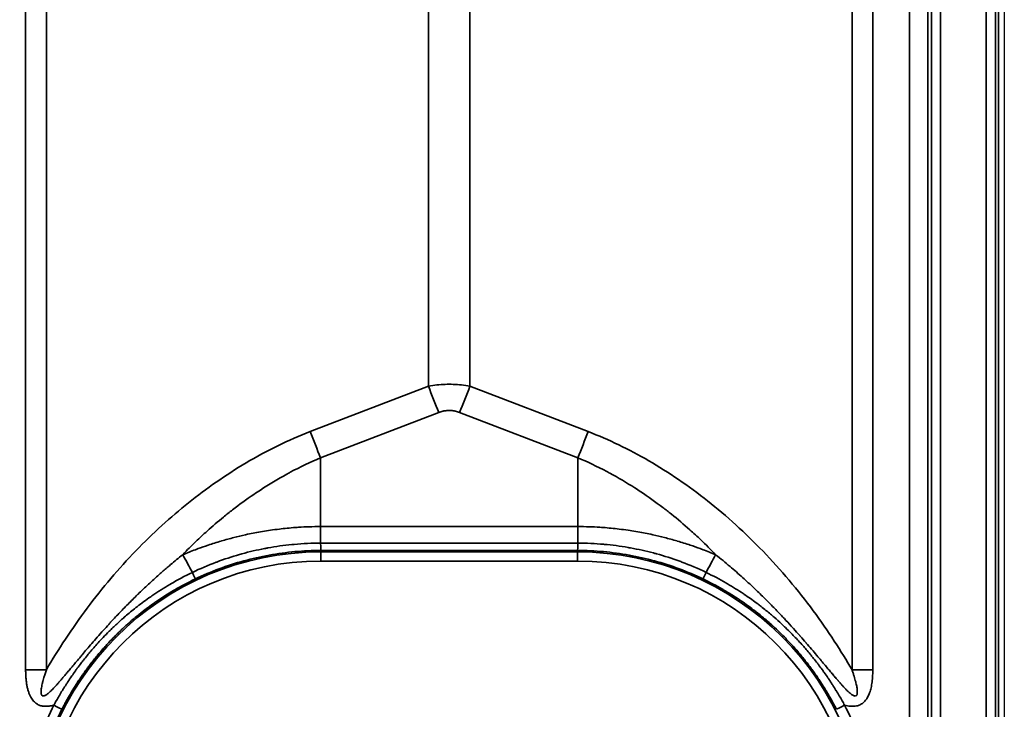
# Model space of a CAD drawing. Header units: millimetres. Extents: x -12192 to 12192, y -600 to 5895.
# Tile 59 of 118: x 1669 to 1724, y 3460 to 3498. Entities that reach past the tile are written whole.
import ezdxf

# ---------------------------------------------------------------- set-up
doc = ezdxf.new("R2010")
doc.units = ezdxf.units.MM
doc.header["$LTSCALE"] = 20
doc.layers.add('_Sichtbarkanten', color=7, linetype='Continuous', lineweight=25)
doc.layers.add('Sichtbar schmal (ISO)', color=7, linetype='Continuous', lineweight=35)

msp = doc.modelspace()

# ---------------------------------------------------------------- linework, layer by layer
at = {"layer": '_Sichtbarkanten'}
msp.add_line((1723.505, 4314.272), (1723.505, 3220.272), dxfattribs=at)
at = {"layer": 'Sichtbar schmal (ISO)'}
for p, q in [((1719.496, 3219.98), (1719.496, 4314.564)), ((1719.996, 4314.564), (1719.996, 3219.98)), ((1722.514, 3219.963), (1722.514, 4314.581)), ((1723.014, 4314.581), (1723.014, 3219.963)), ((1723.18, 3219.797), (1723.18, 4314.748)), ((1718.322, 3220.149), (1718.28, 3679.771)), ((1719.28, 3679.772), (1719.322, 3220.155)), ((1669.732, 3462.289), (1669.732, 3638.101)), ((1670.873, 3462.29), (1670.873, 3638.102)), ((1715.137, 3638.102), (1715.137, 3462.29)), ((1716.278, 3638.101), (1716.278, 3462.289)), ((1691.864, 3622.548), (1691.864, 3477.853)), ((1694.146, 3622.548), (1694.146, 3477.853)), ((1685.37, 3475.363), (1691.864, 3477.853)), ((1694.146, 3477.853), (1700.64, 3475.363)), ((1685.94, 3473.925), (1692.434, 3476.416)), ((1693.576, 3476.416), (1700.069, 3473.925)), ((1685.94, 3473.925), (1685.94, 3470.151)), ((1700.069, 3473.925), (1700.069, 3470.151)), ((1685.94, 3470.151), (1685.94, 3469.242)), ((1700.069, 3470.151), (1685.94, 3470.151)), ((1700.069, 3470.151), (1700.069, 3469.242)), ((1685.94, 3469.242), (1700.069, 3469.242)), ((1685.95, 3468.761), (1685.95, 3468.838)), ((1685.95, 3468.838), (1700.06, 3468.838)), ((1685.95, 3468.261), (1685.95, 3468.761)), ((1685.95, 3468.761), (1700.06, 3468.761)), ((1700.06, 3468.838), (1700.06, 3468.761)), ((1700.06, 3468.261), (1700.06, 3468.761)), ((1685.95, 3468.261), (1700.06, 3468.261))]:
    msp.add_line(p, q, dxfattribs=at)
for centre, radius, start, end in [((1685.95, 3452.872), 15.889, 90, 270), ((1700.06, 3452.872), 15.889, 270, 90), ((1685.95, 3452.872), 15.389, 90, 270), ((1700.06, 3452.872), 15.389, 270, 90)]:
    msp.add_arc(centre, radius, start, end, dxfattribs=at)
for centre, major_axis, ratio, start_param, end_param in [((1692.434, 3477.827), (1.79, -4.668), 0.104798, 4.666655, 4.979151), ((1693.576, 3477.827), (-1.79, -4.668), 0.104799, 1.304034, 1.616531), ((1685.94, 3475.337), (1.79, -4.668), 0.104799, 4.666654, 4.979151), ((1700.069, 3475.337), (-1.79, -4.668), 0.104799, 1.304034, 1.616531), ((1700.065, 3469.338), (-0.005, -0.5), 0.011195, 0.017586, 1.378128), ((1679.907, 3465.819), (4.772, -8.788), 0.002499, 4.38801, 4.502956), ((1706.103, 3465.819), (-4.772, -8.788), 0.002499, 1.780229, 1.895177), ((1678.842, 3467.726), (0.216, -0.451), 0.013422, 0.017455, 1.361773), ((1707.168, 3467.726), (-0.216, -0.451), 0.013422, 4.921412, 6.26573), ((1669.732, 3462.342), (-10, 0), 0.005236, 1.570796, 1.685163), ((1716.278, 3462.342), (10, 0), 0.005236, 4.598021, 4.712389), ((1671.282, 3460.348), (0.445, -0.227), 0.004668, 0.01752, 1.573172), ((1714.728, 3460.348), (-0.445, -0.227), 0.004667, 4.710014, 6.265701), ((1685.95, 3452.871), (-15.964, 0), 0.999985, 5.811755, 6.755073)]:
    msp.add_ellipse(centre, major_axis=major_axis, ratio=ratio, start_param=start_param, end_param=end_param, dxfattribs=at)
for points, knots in [([(1691.864, 3477.853), (1692.02, 3477.883), (1692.174, 3477.906), (1692.327, 3477.924), (1692.479, 3477.941), (1692.63, 3477.953), (1692.78, 3477.958), (1692.93, 3477.964), (1693.079, 3477.964), (1693.229, 3477.958), (1693.379, 3477.953), (1693.53, 3477.941), (1693.683, 3477.924), (1693.835, 3477.907), (1693.99, 3477.883), (1694.146, 3477.853)], [0.0000009, 0.0000009, 0.0000009, 0.0000009, 0.2, 0.2, 0.2, 0.4, 0.4, 0.4, 0.6, 0.6, 0.6, 0.8, 0.8, 0.8, 1, 1, 1, 1]), ([(1692.434, 3476.416), (1692.508, 3476.444), (1692.582, 3476.466), (1692.654, 3476.483), (1692.658, 3476.484), (1692.662, 3476.485), (1692.666, 3476.486), (1692.734, 3476.502), (1692.801, 3476.512), (1692.867, 3476.518), (1692.876, 3476.519), (1692.884, 3476.52), (1692.892, 3476.52), (1692.959, 3476.525), (1693.026, 3476.526), (1693.093, 3476.522), (1693.101, 3476.522), (1693.109, 3476.521), (1693.117, 3476.52), (1693.188, 3476.515), (1693.259, 3476.505), (1693.331, 3476.489), (1693.335, 3476.488), (1693.339, 3476.487), (1693.344, 3476.486), (1693.42, 3476.469), (1693.498, 3476.445), (1693.576, 3476.416)], [0.0000017, 0.0000017, 0.0000017, 0.0000017, 0.1895703, 0.1895703, 0.1895703, 0.2, 0.2, 0.2, 0.3775271, 0.3775271, 0.3775271, 0.4, 0.4, 0.4, 0.5781196, 0.5781196, 0.5781196, 0.6, 0.6, 0.6, 0.7885926, 0.7885926, 0.7885926, 0.8, 0.8, 0.8, 1, 1, 1, 1]), ([(1670.873, 3462.29), (1671.199, 3462.85), (1671.546, 3463.412), (1671.92, 3463.979), (1672.294, 3464.547), (1672.697, 3465.12), (1673.115, 3465.679), (1673.533, 3466.237), (1673.967, 3466.78), (1674.413, 3467.304), (1674.86, 3467.828), (1675.318, 3468.334), (1675.786, 3468.818), (1676.254, 3469.302), (1676.732, 3469.766), (1677.215, 3470.206), (1677.698, 3470.646), (1678.187, 3471.063), (1678.681, 3471.458), (1679.174, 3471.853), (1679.673, 3472.226), (1680.197, 3472.59), (1680.721, 3472.954), (1681.271, 3473.31), (1681.841, 3473.647), (1682.411, 3473.983), (1683.002, 3474.302), (1683.592, 3474.59), (1684.182, 3474.877), (1684.773, 3475.134), (1685.37, 3475.363)], [0.0000001, 0.0000001, 0.0000001, 0.0000001, 0.1, 0.1, 0.1, 0.2, 0.2, 0.2, 0.3, 0.3, 0.3, 0.4, 0.4, 0.4, 0.5, 0.5, 0.5, 0.6, 0.6, 0.6, 0.7, 0.7, 0.7, 0.8, 0.8, 0.8, 0.9, 0.9, 0.9, 1, 1, 1, 1]), ([(1700.64, 3475.363), (1701.207, 3475.145), (1701.768, 3474.902), (1702.322, 3474.636), (1702.876, 3474.37), (1703.422, 3474.081), (1703.968, 3473.764), (1704.514, 3473.448), (1705.06, 3473.104), (1705.601, 3472.735), (1706.142, 3472.367), (1706.678, 3471.973), (1707.204, 3471.558), (1707.729, 3471.142), (1708.245, 3470.705), (1708.752, 3470.245), (1709.259, 3469.785), (1709.757, 3469.302), (1710.247, 3468.794), (1710.736, 3468.287), (1711.217, 3467.754), (1711.68, 3467.205), (1712.144, 3466.657), (1712.589, 3466.092), (1713.005, 3465.531), (1713.421, 3464.969), (1713.808, 3464.411), (1714.163, 3463.869), (1714.517, 3463.326), (1714.84, 3462.8), (1715.137, 3462.29)], [0, 0, 0, 0, 0.1, 0.1, 0.1, 0.2, 0.2, 0.2, 0.3, 0.3, 0.3, 0.4, 0.4, 0.4, 0.5, 0.5, 0.5, 0.6, 0.6, 0.6, 0.7, 0.7, 0.7, 0.8, 0.8, 0.8, 0.9, 0.9, 0.9, 0.9999994, 0.9999994, 0.9999994, 0.9999994]), ([(1678.365, 3468.609), (1678.602, 3468.856), (1678.843, 3469.097), (1679.087, 3469.332), (1679.292, 3469.528), (1679.498, 3469.719), (1679.704, 3469.905), (1680, 3470.171), (1680.297, 3470.426), (1680.602, 3470.675), (1680.766, 3470.808), (1680.931, 3470.94), (1681.1, 3471.071), (1681.474, 3471.359), (1681.863, 3471.643), (1682.266, 3471.917), (1682.385, 3471.998), (1682.506, 3472.079), (1682.628, 3472.158), (1683.099, 3472.466), (1683.587, 3472.759), (1684.078, 3473.027), (1684.142, 3473.062), (1684.205, 3473.096), (1684.268, 3473.13), (1684.823, 3473.426), (1685.38, 3473.691), (1685.94, 3473.925)], [0, 0, 0, 0, 0.1088715, 0.1088715, 0.1088715, 0.2, 0.2, 0.2, 0.3302635, 0.3302635, 0.3302635, 0.4, 0.4, 0.4, 0.5542367, 0.5542367, 0.5542367, 0.6, 0.6, 0.6, 0.7771844, 0.7771844, 0.7771844, 0.8, 0.8, 0.8, 1, 1, 1, 1]), ([(1700.069, 3473.925), (1700.604, 3473.702), (1701.135, 3473.45), (1701.658, 3473.174), (1701.713, 3473.145), (1701.767, 3473.116), (1701.822, 3473.087), (1702.288, 3472.836), (1702.749, 3472.564), (1703.209, 3472.27), (1703.316, 3472.202), (1703.422, 3472.132), (1703.529, 3472.062), (1703.935, 3471.792), (1704.34, 3471.504), (1704.74, 3471.2), (1704.898, 3471.081), (1705.054, 3470.959), (1705.21, 3470.835), (1705.554, 3470.56), (1705.894, 3470.273), (1706.228, 3469.975), (1706.429, 3469.795), (1706.629, 3469.611), (1706.827, 3469.423), (1707.104, 3469.159), (1707.377, 3468.888), (1707.645, 3468.609)], [0, 0, 0, 0, 0.2, 0.2, 0.2, 0.2208424, 0.2208424, 0.2208424, 0.4, 0.4, 0.4, 0.4415126, 0.4415126, 0.4415126, 0.6, 0.6, 0.6, 0.6622437, 0.6622437, 0.6622437, 0.8, 0.8, 0.8, 0.8831936, 0.8831936, 0.8831936, 1, 1, 1, 1]), ([(1685.94, 3470.151), (1685.509, 3470.151), (1685.102, 3470.136), (1684.725, 3470.112), (1684.669, 3470.108), (1684.614, 3470.105), (1684.559, 3470.101), (1684.245, 3470.078), (1683.951, 3470.049), (1683.672, 3470.015), (1683.502, 3469.995), (1683.338, 3469.973), (1683.178, 3469.95), (1683.032, 3469.928), (1682.89, 3469.906), (1682.751, 3469.883), (1682.463, 3469.834), (1682.191, 3469.781), (1681.93, 3469.726), (1681.893, 3469.718), (1681.857, 3469.71), (1681.82, 3469.702), (1681.599, 3469.653), (1681.387, 3469.603), (1681.178, 3469.55), (1680.946, 3469.49), (1680.719, 3469.428), (1680.493, 3469.362), (1680.483, 3469.359), (1680.474, 3469.356), (1680.464, 3469.353), (1680.229, 3469.284), (1679.994, 3469.21), (1679.759, 3469.131), (1679.576, 3469.07), (1679.392, 3469.006), (1679.21, 3468.939), (1679.159, 3468.92), (1679.109, 3468.902), (1679.058, 3468.883), (1678.826, 3468.796), (1678.594, 3468.704), (1678.365, 3468.609)], [0, 0, 0, 0, 0.111111, 0.111111, 0.111111, 0.127603, 0.127603, 0.127603, 0.222222, 0.222222, 0.222222, 0.280099, 0.280099, 0.280099, 0.333333, 0.333333, 0.333333, 0.444444, 0.444444, 0.444444, 0.460258, 0.460258, 0.460258, 0.555556, 0.555556, 0.555556, 0.662163, 0.662163, 0.662163, 0.666667, 0.666667, 0.666667, 0.777778, 0.777778, 0.777778, 0.864804, 0.864804, 0.864804, 0.888889, 0.888889, 0.888889, 1, 1, 1, 1]), ([(1707.645, 3468.609), (1707.415, 3468.704), (1707.184, 3468.796), (1706.951, 3468.883), (1706.901, 3468.902), (1706.851, 3468.92), (1706.8, 3468.939), (1706.617, 3469.006), (1706.434, 3469.07), (1706.25, 3469.132), (1706.015, 3469.21), (1705.78, 3469.284), (1705.545, 3469.354), (1705.535, 3469.356), (1705.526, 3469.359), (1705.517, 3469.362), (1705.291, 3469.428), (1705.063, 3469.49), (1704.83, 3469.55), (1704.622, 3469.603), (1704.41, 3469.653), (1704.19, 3469.702), (1704.153, 3469.71), (1704.116, 3469.718), (1704.078, 3469.726), (1703.818, 3469.781), (1703.546, 3469.834), (1703.258, 3469.883), (1703.12, 3469.906), (1702.978, 3469.928), (1702.832, 3469.95), (1702.672, 3469.973), (1702.507, 3469.995), (1702.337, 3470.015), (1702.059, 3470.049), (1701.765, 3470.078), (1701.451, 3470.101), (1701.396, 3470.105), (1701.341, 3470.108), (1701.285, 3470.112), (1700.907, 3470.136), (1700.501, 3470.151), (1700.069, 3470.151)], [0, 0, 0, 0, 0.111111, 0.111111, 0.111111, 0.135123, 0.135123, 0.135123, 0.222222, 0.222222, 0.222222, 0.333333, 0.333333, 0.333333, 0.337658, 0.337658, 0.337658, 0.444444, 0.444444, 0.444444, 0.539554, 0.539554, 0.539554, 0.555556, 0.555556, 0.555556, 0.666667, 0.666667, 0.666667, 0.719785, 0.719785, 0.719785, 0.777778, 0.777778, 0.777778, 0.872354, 0.872354, 0.872354, 0.888889, 0.888889, 0.888889, 1, 1, 1, 1]), ([(1678.893, 3467.635), (1679.321, 3467.841), (1679.759, 3468.028), (1680.205, 3468.196), (1680.213, 3468.199), (1680.222, 3468.203), (1680.231, 3468.206), (1680.641, 3468.36), (1681.058, 3468.497), (1681.48, 3468.617), (1681.526, 3468.63), (1681.571, 3468.643), (1681.617, 3468.656), (1682.028, 3468.769), (1682.444, 3468.867), (1682.864, 3468.947), (1682.922, 3468.959), (1682.981, 3468.97), (1683.039, 3468.98), (1683.479, 3469.06), (1683.922, 3469.122), (1684.365, 3469.165), (1684.406, 3469.169), (1684.446, 3469.173), (1684.486, 3469.176), (1684.971, 3469.22), (1685.456, 3469.242), (1685.94, 3469.242)], [0, 0, 0, 0, 0.1961242, 0.1961242, 0.1961242, 0.2, 0.2, 0.2, 0.3805446, 0.3805446, 0.3805446, 0.4, 0.4, 0.4, 0.5755506, 0.5755506, 0.5755506, 0.6, 0.6, 0.6, 0.7833571, 0.7833571, 0.7833571, 0.8, 0.8, 0.8, 1, 1, 1, 1]), ([(1685.94, 3469.242), (1685.941, 3469.198), (1685.942, 3469.154), (1685.942, 3469.114), (1685.943, 3469.073), (1685.944, 3469.035), (1685.944, 3469.002), (1685.945, 3468.984), (1685.945, 3468.967), (1685.945, 3468.951), (1685.946, 3468.938), (1685.946, 3468.926), (1685.946, 3468.915), (1685.947, 3468.891), (1685.947, 3468.872), (1685.948, 3468.859), (1685.949, 3468.846), (1685.949, 3468.839), (1685.95, 3468.838)], [0, 0, 0, 0, 0.2, 0.2, 0.2, 0.4, 0.4, 0.4, 0.507844, 0.507844, 0.507844, 0.6, 0.6, 0.6, 0.8, 0.8, 0.8, 1, 1, 1, 1]), ([(1700.069, 3469.242), (1700.545, 3469.242), (1701.02, 3469.221), (1701.496, 3469.179), (1701.505, 3469.178), (1701.514, 3469.177), (1701.523, 3469.176), (1701.961, 3469.137), (1702.398, 3469.08), (1702.831, 3469.005), (1702.878, 3468.997), (1702.924, 3468.989), (1702.97, 3468.98), (1703.392, 3468.904), (1703.81, 3468.811), (1704.223, 3468.702), (1704.28, 3468.687), (1704.336, 3468.671), (1704.393, 3468.656), (1704.824, 3468.537), (1705.25, 3468.4), (1705.669, 3468.247), (1705.705, 3468.233), (1705.742, 3468.22), (1705.779, 3468.206), (1706.233, 3468.036), (1706.68, 3467.845), (1707.117, 3467.635)], [0, 0, 0, 0, 0.1961772, 0.1961772, 0.1961772, 0.2, 0.2, 0.2, 0.380672, 0.380672, 0.380672, 0.4, 0.4, 0.4, 0.5759023, 0.5759023, 0.5759023, 0.6, 0.6, 0.6, 0.7838995, 0.7838995, 0.7838995, 0.8, 0.8, 0.8, 1, 1, 1, 1]), ([(1678.365, 3468.609), (1678.135, 3468.426), (1677.913, 3468.243), (1677.698, 3468.062), (1677.635, 3468.009), (1677.573, 3467.957), (1677.511, 3467.904), (1677.362, 3467.776), (1677.216, 3467.649), (1677.072, 3467.522), (1676.87, 3467.342), (1676.672, 3467.163), (1676.478, 3466.983), (1676.284, 3466.803), (1676.094, 3466.622), (1675.906, 3466.44), (1675.898, 3466.432), (1675.889, 3466.423), (1675.88, 3466.414), (1675.702, 3466.241), (1675.527, 3466.068), (1675.358, 3465.897), (1675.181, 3465.718), (1675.011, 3465.542), (1674.851, 3465.374), (1674.691, 3465.206), (1674.541, 3465.046), (1674.401, 3464.895), (1674.365, 3464.856), (1674.33, 3464.817), (1674.295, 3464.779), (1674.195, 3464.671), (1674.101, 3464.566), (1674.011, 3464.466), (1673.889, 3464.331), (1673.776, 3464.204), (1673.669, 3464.082), (1673.562, 3463.961), (1673.461, 3463.845), (1673.365, 3463.734), (1673.27, 3463.624), (1673.179, 3463.518), (1673.093, 3463.418), (1673.007, 3463.317), (1672.926, 3463.221), (1672.848, 3463.129), (1672.824, 3463.101), (1672.801, 3463.074), (1672.778, 3463.046), (1672.726, 3462.984), (1672.676, 3462.924), (1672.627, 3462.866), (1672.557, 3462.783), (1672.49, 3462.703), (1672.426, 3462.627), (1672.362, 3462.55), (1672.301, 3462.477), (1672.243, 3462.408), (1672.185, 3462.338), (1672.129, 3462.272), (1672.076, 3462.208), (1672.023, 3462.145), (1671.972, 3462.084), (1671.924, 3462.027), (1671.875, 3461.969), (1671.828, 3461.914), (1671.783, 3461.861), (1671.739, 3461.809), (1671.696, 3461.758), (1671.654, 3461.71), (1671.613, 3461.662), (1671.573, 3461.617), (1671.534, 3461.573), (1671.496, 3461.529), (1671.458, 3461.487), (1671.422, 3461.447), (1671.396, 3461.419), (1671.371, 3461.391), (1671.346, 3461.364), (1671.337, 3461.353), (1671.327, 3461.343), (1671.318, 3461.333), (1671.284, 3461.297), (1671.251, 3461.262), (1671.22, 3461.23), (1671.188, 3461.198), (1671.158, 3461.167), (1671.129, 3461.139), (1671.1, 3461.11), (1671.072, 3461.084), (1671.045, 3461.06), (1671.018, 3461.035), (1670.992, 3461.013), (1670.968, 3460.993), (1670.943, 3460.972), (1670.92, 3460.954), (1670.898, 3460.938), (1670.875, 3460.922), (1670.855, 3460.909), (1670.835, 3460.897), (1670.815, 3460.886), (1670.797, 3460.876), (1670.78, 3460.869), (1670.763, 3460.862), (1670.747, 3460.857), (1670.733, 3460.854), (1670.718, 3460.851), (1670.705, 3460.85), (1670.693, 3460.851), (1670.68, 3460.852), (1670.669, 3460.854), (1670.659, 3460.859), (1670.649, 3460.864), (1670.639, 3460.87), (1670.631, 3460.879), (1670.622, 3460.888), (1670.614, 3460.9), (1670.607, 3460.914), (1670.601, 3460.929), (1670.595, 3460.947), (1670.59, 3460.968), (1670.586, 3460.989), (1670.583, 3461.013), (1670.582, 3461.04), (1670.58, 3461.068), (1670.581, 3461.098), (1670.582, 3461.132), (1670.584, 3461.166), (1670.588, 3461.203), (1670.593, 3461.243), (1670.598, 3461.283), (1670.605, 3461.326), (1670.614, 3461.373), (1670.622, 3461.419), (1670.632, 3461.468), (1670.644, 3461.52), (1670.656, 3461.572), (1670.67, 3461.627), (1670.685, 3461.685), (1670.689, 3461.699), (1670.693, 3461.714), (1670.697, 3461.728), (1670.709, 3461.773), (1670.722, 3461.819), (1670.736, 3461.867), (1670.755, 3461.931), (1670.776, 3461.998), (1670.799, 3462.068), (1670.822, 3462.139), (1670.846, 3462.213), (1670.873, 3462.29)], [0, 0, 0, 0, 0.0227273, 0.0227273, 0.0227273, 0.0293613, 0.0293613, 0.0293613, 0.0454545, 0.0454545, 0.0454545, 0.0681818, 0.0681818, 0.0681818, 0.0909091, 0.0909091, 0.0909091, 0.0919783, 0.0919783, 0.0919783, 0.1136364, 0.1136364, 0.1136364, 0.1363636, 0.1363636, 0.1363636, 0.1590909, 0.1590909, 0.1590909, 0.1649742, 0.1649742, 0.1649742, 0.1818182, 0.1818182, 0.1818182, 0.2045455, 0.2045455, 0.2045455, 0.2272727, 0.2272727, 0.2272727, 0.25, 0.25, 0.25, 0.2727273, 0.2727273, 0.2727273, 0.2796737, 0.2796737, 0.2796737, 0.2954545, 0.2954545, 0.2954545, 0.3181818, 0.3181818, 0.3181818, 0.3409091, 0.3409091, 0.3409091, 0.3636364, 0.3636364, 0.3636364, 0.3863636, 0.3863636, 0.3863636, 0.4090909, 0.4090909, 0.4090909, 0.4318182, 0.4318182, 0.4318182, 0.4545455, 0.4545455, 0.4545455, 0.4772727, 0.4772727, 0.4772727, 0.4936029, 0.4936029, 0.4936029, 0.5, 0.5, 0.5, 0.5227273, 0.5227273, 0.5227273, 0.5454545, 0.5454545, 0.5454545, 0.5681818, 0.5681818, 0.5681818, 0.5909091, 0.5909091, 0.5909091, 0.6136364, 0.6136364, 0.6136364, 0.6363636, 0.6363636, 0.6363636, 0.6590909, 0.6590909, 0.6590909, 0.6818182, 0.6818182, 0.6818182, 0.7045455, 0.7045455, 0.7045455, 0.7272727, 0.7272727, 0.7272727, 0.75, 0.75, 0.75, 0.7727273, 0.7727273, 0.7727273, 0.7954545, 0.7954545, 0.7954545, 0.8181818, 0.8181818, 0.8181818, 0.8409091, 0.8409091, 0.8409091, 0.8636364, 0.8636364, 0.8636364, 0.8863636, 0.8863636, 0.8863636, 0.9090909, 0.9090909, 0.9090909, 0.9318182, 0.9318182, 0.9318182, 0.9374522, 0.9374522, 0.9374522, 0.9545455, 0.9545455, 0.9545455, 0.9772727, 0.9772727, 0.9772727, 0.999998, 0.999998, 0.999998, 0.999998]), ([(1679.058, 3467.275), (1679.486, 3467.479), (1679.923, 3467.665), (1680.368, 3467.831), (1680.813, 3467.997), (1681.265, 3468.143), (1681.724, 3468.269), (1682.182, 3468.394), (1682.646, 3468.5), (1683.114, 3468.584), (1683.583, 3468.669), (1684.056, 3468.732), (1684.529, 3468.775), (1685.002, 3468.817), (1685.476, 3468.838), (1685.95, 3468.838)], [0, 0, 0, 0, 0.2, 0.2, 0.2, 0.4, 0.4, 0.4, 0.6, 0.6, 0.6, 0.8, 0.8, 0.8, 1, 1, 1, 1]), ([(1700.06, 3468.838), (1700.533, 3468.838), (1701.007, 3468.817), (1701.481, 3468.775), (1701.954, 3468.732), (1702.427, 3468.669), (1702.895, 3468.584), (1703.363, 3468.5), (1703.828, 3468.394), (1704.286, 3468.269), (1704.744, 3468.143), (1705.197, 3467.997), (1705.642, 3467.831), (1706.087, 3467.665), (1706.524, 3467.479), (1706.952, 3467.275)], [0, 0, 0, 0, 0.2, 0.2, 0.2, 0.4, 0.4, 0.4, 0.6, 0.6, 0.6, 0.8, 0.8, 0.8, 1, 1, 1, 1]), ([(1715.137, 3462.29), (1715.159, 3462.226), (1715.18, 3462.165), (1715.199, 3462.106), (1715.218, 3462.047), (1715.236, 3461.99), (1715.253, 3461.936), (1715.269, 3461.882), (1715.285, 3461.83), (1715.299, 3461.779), (1715.313, 3461.729), (1715.326, 3461.681), (1715.338, 3461.635), (1715.349, 3461.59), (1715.36, 3461.546), (1715.369, 3461.504), (1715.379, 3461.462), (1715.387, 3461.422), (1715.394, 3461.385), (1715.401, 3461.347), (1715.407, 3461.311), (1715.412, 3461.277), (1715.417, 3461.243), (1715.421, 3461.211), (1715.424, 3461.181), (1715.427, 3461.151), (1715.428, 3461.123), (1715.429, 3461.096), (1715.429, 3461.07), (1715.429, 3461.046), (1715.427, 3461.025), (1715.425, 3461.003), (1715.423, 3460.984), (1715.419, 3460.966), (1715.415, 3460.949), (1715.411, 3460.934), (1715.405, 3460.921), (1715.4, 3460.907), (1715.393, 3460.896), (1715.386, 3460.887), (1715.378, 3460.877), (1715.369, 3460.869), (1715.36, 3460.864), (1715.35, 3460.858), (1715.339, 3460.854), (1715.326, 3460.852), (1715.313, 3460.85), (1715.298, 3460.85), (1715.281, 3460.853), (1715.264, 3460.856), (1715.245, 3460.862), (1715.224, 3460.872), (1715.203, 3460.881), (1715.179, 3460.894), (1715.154, 3460.91), (1715.129, 3460.926), (1715.101, 3460.946), (1715.072, 3460.969), (1715.043, 3460.991), (1715.012, 3461.017), (1714.979, 3461.047), (1714.947, 3461.076), (1714.913, 3461.108), (1714.877, 3461.143), (1714.841, 3461.177), (1714.804, 3461.215), (1714.766, 3461.255), (1714.728, 3461.295), (1714.688, 3461.337), (1714.647, 3461.382), (1714.605, 3461.427), (1714.562, 3461.475), (1714.518, 3461.525), (1714.515, 3461.528), (1714.513, 3461.531), (1714.51, 3461.534), (1714.468, 3461.582), (1714.424, 3461.632), (1714.378, 3461.685), (1714.375, 3461.688), (1714.372, 3461.692), (1714.369, 3461.695), (1714.323, 3461.748), (1714.275, 3461.804), (1714.225, 3461.863), (1714.222, 3461.867), (1714.219, 3461.871), (1714.215, 3461.874), (1714.165, 3461.933), (1714.113, 3461.995), (1714.058, 3462.06), (1714.054, 3462.065), (1714.05, 3462.069), (1714.047, 3462.074), (1713.992, 3462.139), (1713.934, 3462.207), (1713.874, 3462.279), (1713.87, 3462.284), (1713.866, 3462.289), (1713.862, 3462.294), (1713.801, 3462.366), (1713.739, 3462.441), (1713.673, 3462.52), (1713.668, 3462.526), (1713.663, 3462.532), (1713.658, 3462.538), (1713.592, 3462.617), (1713.523, 3462.699), (1713.45, 3462.786), (1713.445, 3462.793), (1713.439, 3462.799), (1713.434, 3462.806), (1713.361, 3462.893), (1713.284, 3462.984), (1713.204, 3463.079), (1713.198, 3463.086), (1713.192, 3463.094), (1713.185, 3463.101), (1713.104, 3463.197), (1713.02, 3463.297), (1712.931, 3463.401), (1712.924, 3463.41), (1712.916, 3463.418), (1712.909, 3463.427), (1712.82, 3463.531), (1712.726, 3463.641), (1712.627, 3463.754), (1712.619, 3463.764), (1712.611, 3463.773), (1712.603, 3463.783), (1712.504, 3463.897), (1712.4, 3464.015), (1712.292, 3464.138), (1712.282, 3464.149), (1712.273, 3464.16), (1712.263, 3464.17), (1712.154, 3464.294), (1712.04, 3464.421), (1711.921, 3464.553), (1711.91, 3464.565), (1711.899, 3464.577), (1711.889, 3464.589), (1711.768, 3464.722), (1711.642, 3464.859), (1711.509, 3465.002), (1711.497, 3465.015), (1711.485, 3465.028), (1711.473, 3465.042), (1711.339, 3465.185), (1711.198, 3465.334), (1711.05, 3465.489), (1711.036, 3465.503), (1711.021, 3465.518), (1711.007, 3465.533), (1710.857, 3465.688), (1710.699, 3465.85), (1710.532, 3466.018), (1710.515, 3466.034), (1710.499, 3466.051), (1710.482, 3466.067), (1710.313, 3466.236), (1710.134, 3466.411), (1709.945, 3466.593), (1709.925, 3466.612), (1709.906, 3466.63), (1709.887, 3466.649), (1709.695, 3466.831), (1709.492, 3467.021), (1709.276, 3467.218), (1709.254, 3467.238), (1709.231, 3467.258), (1709.209, 3467.279), (1708.99, 3467.477), (1708.758, 3467.682), (1708.512, 3467.892), (1708.486, 3467.915), (1708.46, 3467.937), (1708.433, 3467.96), (1708.185, 3468.171), (1707.922, 3468.388), (1707.645, 3468.609)], [0.0000006, 0.0000006, 0.0000006, 0.0000006, 0.0238095, 0.0238095, 0.0238095, 0.047619, 0.047619, 0.047619, 0.0714286, 0.0714286, 0.0714286, 0.0952381, 0.0952381, 0.0952381, 0.1190476, 0.1190476, 0.1190476, 0.1428571, 0.1428571, 0.1428571, 0.1666667, 0.1666667, 0.1666667, 0.1904762, 0.1904762, 0.1904762, 0.2142857, 0.2142857, 0.2142857, 0.2380952, 0.2380952, 0.2380952, 0.2619048, 0.2619048, 0.2619048, 0.2857143, 0.2857143, 0.2857143, 0.3095238, 0.3095238, 0.3095238, 0.3333333, 0.3333333, 0.3333333, 0.3571429, 0.3571429, 0.3571429, 0.3809524, 0.3809524, 0.3809524, 0.4047619, 0.4047619, 0.4047619, 0.4285714, 0.4285714, 0.4285714, 0.452381, 0.452381, 0.452381, 0.4761905, 0.4761905, 0.4761905, 0.5, 0.5, 0.5, 0.5238095, 0.5238095, 0.5238095, 0.547619, 0.547619, 0.547619, 0.5714286, 0.5714286, 0.5714286, 0.572772, 0.572772, 0.572772, 0.5952381, 0.5952381, 0.5952381, 0.5966372, 0.5966372, 0.5966372, 0.6190476, 0.6190476, 0.6190476, 0.6205024, 0.6205024, 0.6205024, 0.6428571, 0.6428571, 0.6428571, 0.6443677, 0.6443677, 0.6443677, 0.6666667, 0.6666667, 0.6666667, 0.6682335, 0.6682335, 0.6682335, 0.6904762, 0.6904762, 0.6904762, 0.6920992, 0.6920992, 0.6920992, 0.7142857, 0.7142857, 0.7142857, 0.7159646, 0.7159646, 0.7159646, 0.7380952, 0.7380952, 0.7380952, 0.7398296, 0.7398296, 0.7398296, 0.7619048, 0.7619048, 0.7619048, 0.7636939, 0.7636939, 0.7636939, 0.7857143, 0.7857143, 0.7857143, 0.7875589, 0.7875589, 0.7875589, 0.8095238, 0.8095238, 0.8095238, 0.8114258, 0.8114258, 0.8114258, 0.8333333, 0.8333333, 0.8333333, 0.8352929, 0.8352929, 0.8352929, 0.8571429, 0.8571429, 0.8571429, 0.8591586, 0.8591586, 0.8591586, 0.8809524, 0.8809524, 0.8809524, 0.8830238, 0.8830238, 0.8830238, 0.9047619, 0.9047619, 0.9047619, 0.9068885, 0.9068885, 0.9068885, 0.9285714, 0.9285714, 0.9285714, 0.9307551, 0.9307551, 0.9307551, 0.952381, 0.952381, 0.952381, 0.9546161, 0.9546161, 0.9546161, 0.9761905, 0.9761905, 0.9761905, 0.9784772, 0.9784772, 0.9784772, 1, 1, 1, 1]), ([(1671.282, 3460.351), (1671.323, 3460.426), (1671.368, 3460.507), (1671.416, 3460.592), (1671.418, 3460.595), (1671.419, 3460.598), (1671.421, 3460.601), (1671.468, 3460.684), (1671.518, 3460.771), (1671.572, 3460.862), (1671.576, 3460.87), (1671.581, 3460.878), (1671.586, 3460.885), (1671.637, 3460.973), (1671.693, 3461.065), (1671.752, 3461.161), (1671.761, 3461.176), (1671.771, 3461.191), (1671.78, 3461.207), (1671.837, 3461.297), (1671.896, 3461.391), (1671.959, 3461.488), (1671.975, 3461.513), (1671.991, 3461.538), (1672.007, 3461.563), (1672.067, 3461.654), (1672.129, 3461.748), (1672.195, 3461.844), (1672.219, 3461.88), (1672.244, 3461.915), (1672.269, 3461.951), (1672.331, 3462.041), (1672.396, 3462.134), (1672.465, 3462.229), (1672.499, 3462.276), (1672.533, 3462.324), (1672.569, 3462.372), (1672.634, 3462.46), (1672.701, 3462.55), (1672.772, 3462.642), (1672.818, 3462.703), (1672.866, 3462.764), (1672.915, 3462.826), (1672.982, 3462.911), (1673.051, 3462.998), (1673.123, 3463.086), (1673.185, 3463.161), (1673.249, 3463.238), (1673.315, 3463.316), (1673.383, 3463.396), (1673.453, 3463.477), (1673.526, 3463.56), (1673.607, 3463.652), (1673.692, 3463.747), (1673.78, 3463.843), (1673.848, 3463.916), (1673.917, 3463.99), (1673.989, 3464.065), (1674.096, 3464.177), (1674.207, 3464.29), (1674.324, 3464.406), (1674.389, 3464.471), (1674.456, 3464.536), (1674.525, 3464.602), (1674.663, 3464.735), (1674.808, 3464.869), (1674.961, 3465.007), (1675.022, 3465.061), (1675.084, 3465.115), (1675.147, 3465.17), (1675.324, 3465.324), (1675.513, 3465.482), (1675.714, 3465.641), (1675.766, 3465.682), (1675.818, 3465.723), (1675.871, 3465.765), (1676.099, 3465.942), (1676.343, 3466.121), (1676.605, 3466.303), (1676.643, 3466.329), (1676.681, 3466.355), (1676.719, 3466.381), (1677.008, 3466.578), (1677.319, 3466.776), (1677.657, 3466.975), (1677.677, 3466.987), (1677.696, 3466.998), (1677.716, 3467.01), (1678.077, 3467.22), (1678.469, 3467.431), (1678.893, 3467.635)], [0, 0, 0, 0, 0.0625, 0.0625, 0.0625, 0.0646613, 0.0646613, 0.0646613, 0.125, 0.125, 0.125, 0.1301261, 0.1301261, 0.1301261, 0.1875, 0.1875, 0.1875, 0.1966174, 0.1966174, 0.1966174, 0.25, 0.25, 0.25, 0.2635067, 0.2635067, 0.2635067, 0.3125, 0.3125, 0.3125, 0.3303328, 0.3303328, 0.3303328, 0.375, 0.375, 0.375, 0.3971198, 0.3971198, 0.3971198, 0.4375, 0.4375, 0.4375, 0.4639643, 0.4639643, 0.4639643, 0.5, 0.5, 0.5, 0.5308982, 0.5308982, 0.5308982, 0.5625, 0.5625, 0.5625, 0.5979256, 0.5979256, 0.5979256, 0.625, 0.625, 0.625, 0.6650689, 0.6650689, 0.6650689, 0.6875, 0.6875, 0.6875, 0.7323393, 0.7323393, 0.7323393, 0.75, 0.75, 0.75, 0.7997763, 0.7997763, 0.7997763, 0.8125, 0.8125, 0.8125, 0.8671721, 0.8671721, 0.8671721, 0.875, 0.875, 0.875, 0.9341052, 0.9341052, 0.9341052, 0.9375, 0.9375, 0.9375, 0.9999998, 0.9999998, 0.9999998, 0.9999998]), ([(1707.117, 3467.635), (1707.508, 3467.447), (1707.873, 3467.252), (1708.211, 3467.058), (1708.239, 3467.042), (1708.266, 3467.026), (1708.293, 3467.01), (1708.6, 3466.832), (1708.884, 3466.653), (1709.15, 3466.476), (1709.197, 3466.445), (1709.243, 3466.413), (1709.29, 3466.382), (1709.527, 3466.221), (1709.749, 3466.06), (1709.959, 3465.902), (1710.019, 3465.857), (1710.079, 3465.811), (1710.137, 3465.766), (1710.321, 3465.623), (1710.495, 3465.482), (1710.66, 3465.344), (1710.728, 3465.286), (1710.796, 3465.228), (1710.862, 3465.171), (1711.004, 3465.048), (1711.139, 3464.927), (1711.268, 3464.807), (1711.341, 3464.739), (1711.413, 3464.671), (1711.483, 3464.604), (1711.592, 3464.499), (1711.697, 3464.396), (1711.797, 3464.295), (1711.874, 3464.218), (1711.947, 3464.142), (1712.019, 3464.067), (1712.102, 3463.98), (1712.183, 3463.894), (1712.26, 3463.809), (1712.337, 3463.725), (1712.411, 3463.643), (1712.483, 3463.562), (1712.546, 3463.49), (1712.607, 3463.419), (1712.666, 3463.35), (1712.742, 3463.261), (1712.815, 3463.173), (1712.885, 3463.087), (1712.932, 3463.03), (1712.978, 3462.974), (1713.023, 3462.918), (1713.097, 3462.825), (1713.168, 3462.733), (1713.237, 3462.644), (1713.271, 3462.599), (1713.304, 3462.555), (1713.337, 3462.512), (1713.409, 3462.416), (1713.478, 3462.322), (1713.544, 3462.23), (1713.568, 3462.197), (1713.591, 3462.164), (1713.615, 3462.132), (1713.684, 3462.034), (1713.751, 3461.938), (1713.814, 3461.846), (1713.829, 3461.823), (1713.845, 3461.8), (1713.86, 3461.777), (1713.927, 3461.678), (1713.99, 3461.582), (1714.05, 3461.489), (1714.059, 3461.475), (1714.068, 3461.462), (1714.077, 3461.448), (1714.141, 3461.349), (1714.201, 3461.253), (1714.257, 3461.161), (1714.261, 3461.156), (1714.264, 3461.151), (1714.267, 3461.146), (1714.328, 3461.047), (1714.385, 3460.953), (1714.438, 3460.862), (1714.494, 3460.768), (1714.546, 3460.677), (1714.594, 3460.592), (1714.642, 3460.507), (1714.687, 3460.426), (1714.728, 3460.351)], [0.0000001, 0.0000001, 0.0000001, 0.0000001, 0.0577866, 0.0577866, 0.0577866, 0.0625, 0.0625, 0.0625, 0.1155665, 0.1155665, 0.1155665, 0.125, 0.125, 0.125, 0.1735034, 0.1735034, 0.1735034, 0.1875, 0.1875, 0.1875, 0.2315708, 0.2315708, 0.2315708, 0.25, 0.25, 0.25, 0.2897555, 0.2897555, 0.2897555, 0.3125, 0.3125, 0.3125, 0.3480434, 0.3480434, 0.3480434, 0.375, 0.375, 0.375, 0.4064227, 0.4064227, 0.4064227, 0.4375, 0.4375, 0.4375, 0.4648812, 0.4648812, 0.4648812, 0.5, 0.5, 0.5, 0.5234097, 0.5234097, 0.5234097, 0.5625, 0.5625, 0.5625, 0.5819977, 0.5819977, 0.5819977, 0.625, 0.625, 0.625, 0.6405932, 0.6405932, 0.6405932, 0.6875, 0.6875, 0.6875, 0.6991125, 0.6991125, 0.6991125, 0.75, 0.75, 0.75, 0.7575865, 0.7575865, 0.7575865, 0.8125, 0.8125, 0.8125, 0.8155891, 0.8155891, 0.8155891, 0.875, 0.875, 0.875, 0.9375, 0.9375, 0.9375, 1, 1, 1, 1]), ([(1671.728, 3460.121), (1671.767, 3460.197), (1671.809, 3460.278), (1671.854, 3460.364), (1671.856, 3460.367), (1671.857, 3460.37), (1671.859, 3460.373), (1671.903, 3460.455), (1671.95, 3460.542), (1672.001, 3460.634), (1672.005, 3460.641), (1672.009, 3460.649), (1672.014, 3460.657), (1672.063, 3460.745), (1672.115, 3460.836), (1672.17, 3460.931), (1672.179, 3460.946), (1672.188, 3460.962), (1672.197, 3460.977), (1672.25, 3461.067), (1672.306, 3461.16), (1672.365, 3461.256), (1672.38, 3461.28), (1672.396, 3461.305), (1672.411, 3461.33), (1672.467, 3461.42), (1672.526, 3461.513), (1672.589, 3461.608), (1672.611, 3461.643), (1672.635, 3461.678), (1672.658, 3461.714), (1672.717, 3461.803), (1672.779, 3461.894), (1672.844, 3461.988), (1672.877, 3462.034), (1672.91, 3462.081), (1672.943, 3462.129), (1673.005, 3462.215), (1673.069, 3462.304), (1673.137, 3462.395), (1673.181, 3462.454), (1673.226, 3462.515), (1673.273, 3462.576), (1673.337, 3462.659), (1673.403, 3462.744), (1673.472, 3462.831), (1673.531, 3462.905), (1673.592, 3462.981), (1673.656, 3463.057), (1673.721, 3463.136), (1673.788, 3463.215), (1673.858, 3463.296), (1673.936, 3463.387), (1674.017, 3463.48), (1674.102, 3463.574), (1674.167, 3463.646), (1674.234, 3463.719), (1674.303, 3463.792), (1674.406, 3463.902), (1674.513, 3464.013), (1674.625, 3464.126), (1674.688, 3464.19), (1674.753, 3464.254), (1674.82, 3464.319), (1674.952, 3464.448), (1675.093, 3464.58), (1675.241, 3464.714), (1675.299, 3464.767), (1675.359, 3464.82), (1675.42, 3464.874), (1675.592, 3465.025), (1675.775, 3465.179), (1675.969, 3465.335), (1676.019, 3465.375), (1676.07, 3465.415), (1676.121, 3465.455), (1676.342, 3465.628), (1676.579, 3465.803), (1676.833, 3465.98), (1676.87, 3466.006), (1676.907, 3466.031), (1676.944, 3466.056), (1677.225, 3466.248), (1677.526, 3466.441), (1677.855, 3466.635), (1677.874, 3466.646), (1677.893, 3466.657), (1677.912, 3466.668), (1678.264, 3466.873), (1678.645, 3467.077), (1679.058, 3467.275)], [0, 0, 0, 0, 0.0625, 0.0625, 0.0625, 0.064662, 0.064662, 0.064662, 0.125, 0.125, 0.125, 0.130127, 0.130127, 0.130127, 0.1875, 0.1875, 0.1875, 0.196618, 0.196618, 0.196618, 0.25, 0.25, 0.25, 0.263507, 0.263507, 0.263507, 0.3125, 0.3125, 0.3125, 0.330333, 0.330333, 0.330333, 0.375, 0.375, 0.375, 0.39712, 0.39712, 0.39712, 0.4375, 0.4375, 0.4375, 0.463965, 0.463965, 0.463965, 0.5, 0.5, 0.5, 0.530898, 0.530898, 0.530898, 0.5625, 0.5625, 0.5625, 0.597926, 0.597926, 0.597926, 0.625, 0.625, 0.625, 0.665069, 0.665069, 0.665069, 0.6875, 0.6875, 0.6875, 0.732339, 0.732339, 0.732339, 0.75, 0.75, 0.75, 0.799776, 0.799776, 0.799776, 0.8125, 0.8125, 0.8125, 0.867172, 0.867172, 0.867172, 0.875, 0.875, 0.875, 0.934104, 0.934104, 0.934104, 0.9375, 0.9375, 0.9375, 1, 1, 1, 1]), ([(1706.952, 3467.275), (1707.333, 3467.092), (1707.688, 3466.904), (1708.017, 3466.715), (1708.044, 3466.7), (1708.07, 3466.684), (1708.097, 3466.669), (1708.395, 3466.495), (1708.671, 3466.322), (1708.929, 3466.149), (1708.975, 3466.119), (1709.02, 3466.088), (1709.065, 3466.057), (1709.295, 3465.9), (1709.511, 3465.744), (1709.714, 3465.589), (1709.773, 3465.545), (1709.83, 3465.5), (1709.887, 3465.456), (1710.065, 3465.317), (1710.233, 3465.18), (1710.393, 3465.044), (1710.459, 3464.987), (1710.525, 3464.931), (1710.588, 3464.875), (1710.726, 3464.755), (1710.856, 3464.636), (1710.981, 3464.519), (1711.052, 3464.452), (1711.121, 3464.386), (1711.189, 3464.32), (1711.294, 3464.218), (1711.395, 3464.117), (1711.492, 3464.017), (1711.565, 3463.942), (1711.636, 3463.868), (1711.705, 3463.794), (1711.785, 3463.708), (1711.863, 3463.624), (1711.937, 3463.541), (1712.011, 3463.459), (1712.082, 3463.378), (1712.151, 3463.298), (1712.211, 3463.228), (1712.27, 3463.159), (1712.326, 3463.09), (1712.399, 3463.003), (1712.469, 3462.917), (1712.537, 3462.832), (1712.581, 3462.776), (1712.625, 3462.721), (1712.668, 3462.666), (1712.739, 3462.574), (1712.807, 3462.484), (1712.872, 3462.396), (1712.905, 3462.353), (1712.936, 3462.309), (1712.968, 3462.266), (1713.036, 3462.172), (1713.102, 3462.079), (1713.165, 3461.989), (1713.187, 3461.956), (1713.21, 3461.924), (1713.232, 3461.892), (1713.298, 3461.795), (1713.361, 3461.701), (1713.42, 3461.609), (1713.435, 3461.587), (1713.45, 3461.564), (1713.464, 3461.542), (1713.527, 3461.444), (1713.587, 3461.349), (1713.644, 3461.257), (1713.652, 3461.243), (1713.661, 3461.23), (1713.669, 3461.216), (1713.729, 3461.118), (1713.786, 3461.023), (1713.839, 3460.932), (1713.842, 3460.927), (1713.845, 3460.922), (1713.848, 3460.917), (1713.905, 3460.818), (1713.959, 3460.724), (1714.009, 3460.634), (1714.061, 3460.539), (1714.11, 3460.449), (1714.156, 3460.364), (1714.201, 3460.278), (1714.243, 3460.197), (1714.282, 3460.121)], [0, 0, 0, 0, 0.057787, 0.057787, 0.057787, 0.0625, 0.0625, 0.0625, 0.115567, 0.115567, 0.115567, 0.125, 0.125, 0.125, 0.173503, 0.173503, 0.173503, 0.1875, 0.1875, 0.1875, 0.231571, 0.231571, 0.231571, 0.25, 0.25, 0.25, 0.289755, 0.289755, 0.289755, 0.3125, 0.3125, 0.3125, 0.348043, 0.348043, 0.348043, 0.375, 0.375, 0.375, 0.406422, 0.406422, 0.406422, 0.4375, 0.4375, 0.4375, 0.464881, 0.464881, 0.464881, 0.5, 0.5, 0.5, 0.523409, 0.523409, 0.523409, 0.5625, 0.5625, 0.5625, 0.581997, 0.581997, 0.581997, 0.625, 0.625, 0.625, 0.640592, 0.640592, 0.640592, 0.6875, 0.6875, 0.6875, 0.699111, 0.699111, 0.699111, 0.75, 0.75, 0.75, 0.757585, 0.757585, 0.757585, 0.8125, 0.8125, 0.8125, 0.815587, 0.815587, 0.815587, 0.875, 0.875, 0.875, 0.9375, 0.9375, 0.9375, 1, 1, 1, 1]), ([(1716.278, 3462.289), (1716.278, 3462.218), (1716.275, 3462.079), (1716.266, 3461.886), (1716.25, 3461.705), (1716.228, 3461.535), (1716.2, 3461.377), (1716.166, 3461.231), (1716.127, 3461.095), (1716.082, 3460.969), (1716.032, 3460.853), (1715.975, 3460.748), (1715.913, 3460.654), (1715.848, 3460.572), (1715.779, 3460.503), (1715.705, 3460.443), (1715.626, 3460.392), (1715.538, 3460.349), (1715.436, 3460.314), (1715.318, 3460.29), (1715.187, 3460.281), (1715.043, 3460.287), (1714.889, 3460.31), (1714.782, 3460.336), (1714.728, 3460.351)], [0.0000001, 0.0000001, 0.0000001, 0.0000001, 0.0454545, 0.0909091, 0.1363636, 0.1818182, 0.2272727, 0.2727273, 0.3181818, 0.3636364, 0.4090909, 0.4545455, 0.5, 0.5454545, 0.5909091, 0.6363636, 0.6818182, 0.7272727, 0.7727273, 0.8181818, 0.8636364, 0.9090909, 0.9545455, 1, 1, 1, 1]), ([(1671.286, 3445.39), (1671.023, 3445.904), (1670.555, 3446.953), (1670.02, 3448.597), (1669.66, 3450.287), (1669.479, 3452.006), (1669.479, 3453.734), (1669.659, 3455.452), (1670.018, 3457.142), (1670.553, 3458.787), (1671.02, 3459.836), (1671.282, 3460.351)], [0, 0, 0, 0, 0.1111111, 0.2222222, 0.3333333, 0.4444444, 0.5555556, 0.6666667, 0.7777778, 0.8888889, 1, 1, 1, 1])]:
    msp.add_open_spline(points, degree=3, knots=knots, dxfattribs=at)
for points in [[(1671.282, 3460.351), (1671.236, 3460.338), (1671.145, 3460.316), (1671.014, 3460.293), (1670.89, 3460.283), (1670.773, 3460.283), (1670.664, 3460.295), (1670.563, 3460.318), (1670.47, 3460.35), (1670.382, 3460.393), (1670.296, 3460.449), (1670.21, 3460.522), (1670.125, 3460.615), (1670.045, 3460.728), (1669.974, 3460.86), (1669.911, 3461.011), (1669.856, 3461.179), (1669.812, 3461.365), (1669.777, 3461.567), (1669.752, 3461.786), (1669.736, 3462.025), (1669.732, 3462.199), (1669.732, 3462.289)], [(1714.728, 3460.351), (1714.99, 3459.836), (1715.457, 3458.787), (1715.992, 3457.142), (1716.351, 3455.452), (1716.531, 3453.734), (1716.531, 3452.006), (1716.35, 3450.287), (1715.99, 3448.597), (1715.454, 3446.953), (1714.987, 3445.904), (1714.724, 3445.39)]]:
    msp.add_open_spline(points, degree=3, dxfattribs=at)

doc.saveas('drawing.dxf')
